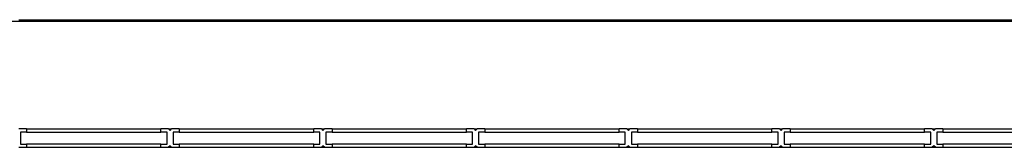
# Model space of a CAD drawing. Header units: millimetres. Extents: x -235 to 1945, y -109 to 485.
# Tile 18 of 20: x 1012 to 1335, y 208 to 250. Entities that reach past the tile are written whole.
import ezdxf

# ---------------------------------------------------------------- set-up
doc = ezdxf.new("R2010")
doc.units = ezdxf.units.MM

# ---------------------------------------------------------------- blocks, each defined once
blk = doc.blocks.new('FLEJE_REGLA_EXPOSED_ADHESIVADA_1070__1', base_point=(724, 249.42))
at = {"color": 7, "linetype": 'Continuous'}
for p, q in [((749, 249.48), (1875, 249.48)), ((1875, 249.42), (749, 249.42)), ((1012, 249.94), (1012.5, 249.94)), ((1012.5, 249.96), (1014.5, 249.96)), ((1012.5, 249.94), (1012.5, 249.96)), ((1012.5, 249.94), (1014.5, 249.94)), ((1014.5, 249.98), (1058.5, 249.98)), ((1014.5, 249.98), (1014.5, 249.96)), ((1014.5, 249.96), (1014.5, 249.94)), ((1058.5, 249.96), (1058.5, 249.98)), ((1058.5, 249.94), (1058.5, 249.96)), ((1058.5, 249.96), (1060.5, 249.96)), ((1058.5, 249.94), (1060.5, 249.94)), ((1060.5, 249.94), (1060.5, 249.96)), ((1060.5, 249.94), (1061, 249.94)), ((1061, 249.98), (1062, 249.98)), ((1061, 249.98), (1061, 249.94)), ((1062, 249.94), (1062, 249.98)), ((1062, 249.94), (1062.5, 249.94)), ((1062.5, 249.96), (1064.5, 249.96)), ((1062.5, 249.94), (1062.5, 249.96)), ((1062.5, 249.94), (1064.5, 249.94)), ((1064.5, 249.98), (1108.5, 249.98)), ((1064.5, 249.98), (1064.5, 249.96)), ((1064.5, 249.96), (1064.5, 249.94)), ((1108.5, 249.96), (1108.5, 249.98)), ((1108.5, 249.94), (1108.5, 249.96)), ((1108.5, 249.96), (1110.5, 249.96)), ((1108.5, 249.94), (1110.5, 249.94)), ((1110.5, 249.94), (1110.5, 249.96)), ((1110.5, 249.94), (1111, 249.94)), ((1111, 249.98), (1112, 249.98)), ((1111, 249.98), (1111, 249.94)), ((1112, 249.94), (1112, 249.98)), ((1112, 249.94), (1112.5, 249.94)), ((1112.5, 249.96), (1114.5, 249.96)), ((1112.5, 249.94), (1112.5, 249.96)), ((1112.5, 249.94), (1114.5, 249.94)), ((1114.5, 249.98), (1158.5, 249.98)), ((1114.5, 249.98), (1114.5, 249.96)), ((1114.5, 249.96), (1114.5, 249.94)), ((1158.5, 249.96), (1158.5, 249.98)), ((1158.5, 249.96), (1160.5, 249.96)), ((1158.5, 249.94), (1158.5, 249.96)), ((1158.5, 249.94), (1160.5, 249.94)), ((1160.5, 249.94), (1160.5, 249.96)), ((1160.5, 249.94), (1161, 249.94)), ((1161, 249.98), (1162, 249.98)), ((1161, 249.98), (1161, 249.94)), ((1162, 249.94), (1162, 249.98)), ((1162, 249.94), (1162.5, 249.94)), ((1162.5, 249.96), (1164.5, 249.96)), ((1162.5, 249.94), (1162.5, 249.96)), ((1162.5, 249.94), (1164.5, 249.94)), ((1164.5, 249.98), (1208.5, 249.98)), ((1164.5, 249.98), (1164.5, 249.96)), ((1164.5, 249.96), (1164.5, 249.94)), ((1208.5, 249.96), (1208.5, 249.98)), ((1208.5, 249.96), (1210.5, 249.96)), ((1208.5, 249.94), (1208.5, 249.96)), ((1208.5, 249.94), (1210.5, 249.94)), ((1210.5, 249.94), (1210.5, 249.96)), ((1210.5, 249.94), (1211, 249.94)), ((1211, 249.98), (1212, 249.98)), ((1211, 249.98), (1211, 249.94)), ((1212, 249.94), (1212, 249.98)), ((1212, 249.94), (1212.5, 249.94)), ((1212.5, 249.96), (1214.5, 249.96)), ((1212.5, 249.94), (1212.5, 249.96)), ((1212.5, 249.94), (1214.5, 249.94)), ((1214.5, 249.98), (1258.5, 249.98)), ((1214.5, 249.98), (1214.5, 249.96)), ((1214.5, 249.96), (1214.5, 249.94)), ((1258.5, 249.96), (1258.5, 249.98)), ((1258.5, 249.96), (1260.5, 249.96)), ((1258.5, 249.94), (1258.5, 249.96)), ((1258.5, 249.94), (1260.5, 249.94)), ((1260.5, 249.94), (1260.5, 249.96)), ((1260.5, 249.94), (1261, 249.94)), ((1261, 249.98), (1262, 249.98)), ((1261, 249.98), (1261, 249.94)), ((1262, 249.94), (1262, 249.98)), ((1262, 249.94), (1262.5, 249.94)), ((1262.5, 249.96), (1264.5, 249.96)), ((1262.5, 249.94), (1262.5, 249.96)), ((1262.5, 249.94), (1264.5, 249.94)), ((1264.5, 249.98), (1308.5, 249.98)), ((1264.5, 249.98), (1264.5, 249.96)), ((1264.5, 249.96), (1264.5, 249.94)), ((1308.5, 249.96), (1308.5, 249.98)), ((1308.5, 249.96), (1310.5, 249.96)), ((1308.5, 249.94), (1308.5, 249.96)), ((1308.5, 249.94), (1310.5, 249.94)), ((1310.5, 249.94), (1310.5, 249.96)), ((1310.5, 249.94), (1311, 249.94)), ((1311, 249.98), (1312, 249.98)), ((1311, 249.98), (1311, 249.94)), ((1312, 249.94), (1312, 249.98)), ((1312, 249.94), (1312.5, 249.94)), ((1312.5, 249.96), (1314.5, 249.96)), ((1312.5, 249.94), (1312.5, 249.96)), ((1312.5, 249.94), (1314.5, 249.94)), ((1314.5, 249.98), (1358.5, 249.98)), ((1314.5, 249.98), (1314.5, 249.96)), ((1314.5, 249.96), (1314.5, 249.94))]:
    blk.add_line(p, q, dxfattribs=at)
blk = doc.blocks.new('REGLA_EXPOSED_ADHESIVADA__3', base_point=(724, 249.42))
blk.add_blockref('FLEJE_REGLA_EXPOSED_ADHESIVADA_1070__1', (724, 249.42))
blk = doc.blocks.new('EXA_1070__4', base_point=(724, 249.42))
blk.add_blockref('REGLA_EXPOSED_ADHESIVADA__3', (724, 249.42))
blk = doc.blocks.new('Alzado2', base_point=(812, 256))
blk.add_blockref('EXA_1070__4', (724, 249.42))
blk = doc.blocks.new('FLEJE_REGLA_EXPOSED_ADHESIVADA_1070__10', base_point=(724, 204.94))
at = {"color": 7, "linetype": 'Continuous'}
for p, q in [((1014.5, 214.19), (1012, 214.19)), ((1012.5, 213.19), (1012.5, 209.19)), ((1014.5, 213.19), (1012.5, 213.19)), ((1014.5, 214.19), (1058.5, 214.19)), ((1014.5, 214.19), (1014.5, 213.19)), ((1014.5, 213.19), (1058.5, 213.19)), ((1061, 214.19), (1058.5, 214.19)), ((1058.5, 213.19), (1058.5, 214.19)), ((1060.5, 213.19), (1058.5, 213.19)), ((1060.5, 209.19), (1060.5, 213.19)), ((1061, 214.19), (1062, 214.19)), ((1061, 214.19), (1061.5, 213.69)), ((1061.5, 213.69), (1062, 214.19)), ((1064.5, 214.19), (1062, 214.19)), ((1062.5, 213.19), (1062.5, 209.19)), ((1064.5, 213.19), (1062.5, 213.19)), ((1064.5, 214.19), (1108.5, 214.19)), ((1064.5, 214.19), (1064.5, 213.19)), ((1064.5, 213.19), (1108.5, 213.19)), ((1111, 214.19), (1108.5, 214.19)), ((1108.5, 213.19), (1108.5, 214.19)), ((1110.5, 213.19), (1108.5, 213.19)), ((1110.5, 209.19), (1110.5, 213.19)), ((1111, 214.19), (1112, 214.19)), ((1111, 214.19), (1111.5, 213.69)), ((1111.5, 213.69), (1112, 214.19)), ((1114.5, 214.19), (1112, 214.19)), ((1112.5, 213.19), (1112.5, 209.19)), ((1114.5, 213.19), (1112.5, 213.19)), ((1114.5, 214.19), (1158.5, 214.19)), ((1114.5, 214.19), (1114.5, 213.19)), ((1114.5, 213.19), (1158.5, 213.19)), ((1161, 214.19), (1158.5, 214.19)), ((1158.5, 213.19), (1158.5, 214.19)), ((1160.5, 213.19), (1158.5, 213.19)), ((1160.5, 209.19), (1160.5, 213.19)), ((1161, 214.19), (1162, 214.19)), ((1161, 214.19), (1161.5, 213.69)), ((1161.5, 213.69), (1162, 214.19)), ((1164.5, 214.19), (1162, 214.19)), ((1162.5, 213.19), (1162.5, 209.19)), ((1164.5, 213.19), (1162.5, 213.19)), ((1164.5, 214.19), (1208.5, 214.19)), ((1164.5, 214.19), (1164.5, 213.19)), ((1164.5, 213.19), (1208.5, 213.19)), ((1211, 214.19), (1208.5, 214.19)), ((1208.5, 213.19), (1208.5, 214.19)), ((1210.5, 213.19), (1208.5, 213.19)), ((1210.5, 209.19), (1210.5, 213.19)), ((1211, 214.19), (1212, 214.19)), ((1211, 214.19), (1211.5, 213.69)), ((1211.5, 213.69), (1212, 214.19)), ((1214.5, 214.19), (1212, 214.19)), ((1212.5, 213.19), (1212.5, 209.19)), ((1214.5, 213.19), (1212.5, 213.19)), ((1214.5, 214.19), (1258.5, 214.19)), ((1214.5, 214.19), (1214.5, 213.19)), ((1214.5, 213.19), (1258.5, 213.19)), ((1261, 214.19), (1258.5, 214.19)), ((1258.5, 213.19), (1258.5, 214.19)), ((1260.5, 213.19), (1258.5, 213.19)), ((1260.5, 209.19), (1260.5, 213.19)), ((1261, 214.19), (1262, 214.19)), ((1261, 214.19), (1261.5, 213.69)), ((1261.5, 213.69), (1262, 214.19)), ((1264.5, 214.19), (1262, 214.19)), ((1262.5, 213.19), (1262.5, 209.19)), ((1264.5, 213.19), (1262.5, 213.19)), ((1264.5, 214.19), (1308.5, 214.19)), ((1264.5, 214.19), (1264.5, 213.19)), ((1264.5, 213.19), (1308.5, 213.19)), ((1311, 214.19), (1308.5, 214.19)), ((1308.5, 213.19), (1308.5, 214.19)), ((1310.5, 213.19), (1308.5, 213.19)), ((1310.5, 209.19), (1310.5, 213.19)), ((1311, 214.19), (1311.5, 213.69)), ((1311, 214.19), (1312, 214.19)), ((1311.5, 213.69), (1312, 214.19)), ((1314.5, 214.19), (1312, 214.19)), ((1312.5, 213.19), (1312.5, 209.19)), ((1314.5, 213.19), (1312.5, 213.19)), ((1314.5, 214.19), (1358.5, 214.19)), ((1314.5, 214.19), (1314.5, 213.19)), ((1314.5, 213.19), (1358.5, 213.19)), ((1012, 208.19), (1014.5, 208.19)), ((1012.5, 209.19), (1014.5, 209.19)), ((1014.5, 209.19), (1014.5, 208.19)), ((1058.5, 209.19), (1014.5, 209.19)), ((1014.5, 208.19), (1058.5, 208.19)), ((1058.5, 208.19), (1058.5, 209.19)), ((1058.5, 209.19), (1060.5, 209.19)), ((1058.5, 208.19), (1061, 208.19)), ((1061.5, 208.69), (1061, 208.19)), ((1061, 208.19), (1062, 208.19)), ((1062, 208.19), (1061.5, 208.69)), ((1062, 208.19), (1064.5, 208.19)), ((1062.5, 209.19), (1064.5, 209.19)), ((1108.5, 209.19), (1064.5, 209.19)), ((1064.5, 209.19), (1064.5, 208.19)), ((1064.5, 208.19), (1108.5, 208.19)), ((1108.5, 208.19), (1108.5, 209.19)), ((1108.5, 209.19), (1110.5, 209.19)), ((1108.5, 208.19), (1111, 208.19)), ((1111.5, 208.69), (1111, 208.19)), ((1111, 208.19), (1112, 208.19)), ((1112, 208.19), (1111.5, 208.69)), ((1112, 208.19), (1114.5, 208.19)), ((1112.5, 209.19), (1114.5, 209.19)), ((1158.5, 209.19), (1114.5, 209.19)), ((1114.5, 209.19), (1114.5, 208.19)), ((1114.5, 208.19), (1158.5, 208.19)), ((1158.5, 209.19), (1160.5, 209.19)), ((1158.5, 208.19), (1158.5, 209.19)), ((1158.5, 208.19), (1161, 208.19)), ((1161.5, 208.69), (1161, 208.19)), ((1161, 208.19), (1162, 208.19)), ((1162, 208.19), (1161.5, 208.69)), ((1162, 208.19), (1164.5, 208.19)), ((1162.5, 209.19), (1164.5, 209.19)), ((1164.5, 209.19), (1164.5, 208.19)), ((1208.5, 209.19), (1164.5, 209.19)), ((1164.5, 208.19), (1208.5, 208.19)), ((1208.5, 208.19), (1208.5, 209.19)), ((1208.5, 209.19), (1210.5, 209.19)), ((1208.5, 208.19), (1211, 208.19)), ((1211.5, 208.69), (1211, 208.19)), ((1211, 208.19), (1212, 208.19)), ((1212, 208.19), (1211.5, 208.69)), ((1212, 208.19), (1214.5, 208.19)), ((1212.5, 209.19), (1214.5, 209.19)), ((1214.5, 209.19), (1214.5, 208.19)), ((1258.5, 209.19), (1214.5, 209.19)), ((1214.5, 208.19), (1258.5, 208.19)), ((1258.5, 208.19), (1258.5, 209.19)), ((1258.5, 209.19), (1260.5, 209.19)), ((1258.5, 208.19), (1261, 208.19)), ((1261.5, 208.69), (1261, 208.19)), ((1261, 208.19), (1262, 208.19)), ((1262, 208.19), (1261.5, 208.69)), ((1262, 208.19), (1264.5, 208.19)), ((1262.5, 209.19), (1264.5, 209.19)), ((1308.5, 209.19), (1264.5, 209.19)), ((1264.5, 209.19), (1264.5, 208.19)), ((1264.5, 208.19), (1308.5, 208.19)), ((1308.5, 209.19), (1310.5, 209.19)), ((1308.5, 208.19), (1308.5, 209.19)), ((1308.5, 208.19), (1311, 208.19)), ((1311.5, 208.69), (1311, 208.19)), ((1311, 208.19), (1312, 208.19)), ((1312, 208.19), (1311.5, 208.69)), ((1312, 208.19), (1314.5, 208.19)), ((1312.5, 209.19), (1314.5, 209.19)), ((1358.5, 209.19), (1314.5, 209.19)), ((1314.5, 209.19), (1314.5, 208.19)), ((1314.5, 208.19), (1358.5, 208.19))]:
    blk.add_line(p, q, dxfattribs=at)
blk = doc.blocks.new('REGLA_EXPOSED_ADHESIVADA__12', base_point=(724, 193.36))
blk.add_blockref('FLEJE_REGLA_EXPOSED_ADHESIVADA_1070__10', (724, 204.94))
blk = doc.blocks.new('EXA_1070__13', base_point=(724, 193.36))
blk.add_blockref('REGLA_EXPOSED_ADHESIVADA__12', (724, 193.36))
blk = doc.blocks.new('Superior1', base_point=(812, 208.06))
blk.add_blockref('EXA_1070__13', (724, 193.36))

msp = doc.modelspace()

# ---------------------------------------------------------------- block references
for name, p in [('Alzado2', (812, 256)), ('Superior1', (812, 208.06))]:
    msp.add_blockref(name, p)

doc.saveas('drawing.dxf')
